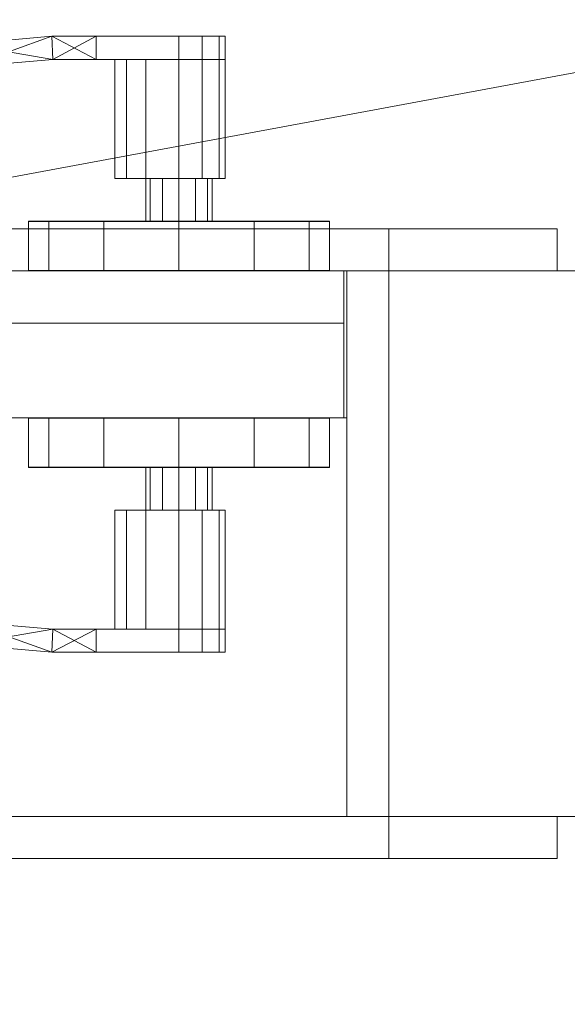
# Model space of a CAD drawing. Header units: inches. Extents: x -263 to 528, y -1 to 602.
# Tile 237 of 256: x -221.15 to -214.63, y 370.26 to 381.99. Entities that reach past the tile are written whole.
import ezdxf

# ---------------------------------------------------------------- set-up
doc = ezdxf.new("R2010")
doc.units = ezdxf.units.IN
doc.header["$MEASUREMENT"] = 0
for name, color, linetype in [('Doors', 7, 'Continuous'), ('Twindo - Fixtures', 7, 'Continuous'), ('Twindo - Slabs', 7, 'Continuous'), ('Twindo - Walls', 7, 'Continuous')]:
    doc.layers.add(name, color=color, linetype=linetype)
doc.layers.add('Twindo - Walls_Pen_No__3', color=7, linetype='Continuous', lineweight=18, true_color=0x506e96)

# ---------------------------------------------------------------- blocks, each defined once
blk = doc.blocks.new('Wall_16BC41D2-3560-4123-9DBF-53BCCBC1E479', base_point=(-249.5, 387))
at = {"layer": 'Twindo - Walls', "lineweight": 0}
mesh = blk.add_polyface(dxfattribs=at)
corners = [(-262.25, 387, 101), (-208.437, 387, 101), (-208.437, 387), (-192, 387), (-192, 387, -6), (-262.25, 387, -6), (-192, 382.5, 101), (-208.437, 382.5, 101), (-262.25, 372.5, 101), (-192, 372.5, 101), (-208.437, 382.5), (-192, 382.5), (-192, 372.5, -6), (-262.25, 372.5, -6)]
mesh.append_faces([[corners[k] for k in face] for face in [(10, 2, 1, 7), (10, 11, 3, 2), (13, 5, 4, 12), (5, 13, 8, 0), (10, 7, 6, 11), (8, 13, 12, 9)]], dxfattribs={"color": 254})
mesh.append_faces([[corners[k] for k in face] for face in [(4, 2, 3)]], dxfattribs={"vtx0": -1, "color": 254})
mesh.append_faces([[corners[k] for k in face] for face in [(5, 2, 4), (9, 7, 8), (4, 11, 12), (12, 11, 9)]], dxfattribs={"vtx0": -1, "vtx1": -1, "color": 254})
mesh.append_faces([[corners[k] for k in face] for face in [(7, 0, 8)]], dxfattribs={"vtx0": -1, "vtx2": -1, "color": 254})
mesh.append_faces([[corners[k] for k in face] for face in [(6, 7, 9)]], dxfattribs={"vtx1": -1, "color": 254})
mesh.append_faces([[corners[k] for k in face] for face in [(5, 0, 2)]], dxfattribs={"vtx1": -1, "vtx2": -1, "color": 254})
mesh.append_faces([[corners[k] for k in face] for face in [(0, 1, 2), (7, 1, 0), (11, 6, 9), (4, 3, 11)]], dxfattribs={"vtx2": -1, "color": 254})
blk = doc.blocks.new('Slab_D0BD3B49-249D-4DA8-80D4-D821BCE50D6B', base_point=(-249.5, 387))
at = {"layer": 'Twindo - Slabs', "lineweight": 0}
mesh = blk.add_polyface(dxfattribs=at)
corners = [(-192, 387), (-249.5, 387), (-249.5, 387, -6), (-192, 387, -6), (-89.75, 579.5), (-249.5, 579.5), (-192, 134.5), (-132, 134.5), (-132, 124.5), (10, 124.5), (10, 13.75), (161.5, 13.75), (161.5, 6.5), (252, 6.5), (252, 14), (415.5, 14), (415.5, 322.5), (222.5, 322.5), (222.5, 357.5), (-4, 357.5), (-4, 413), (101.5, 413), (101.5, 553.5), (-89.75, 553.5), (-249.5, 579.5, -6), (-192, 134.5, -6), (-89.75, 579.5, -6), (-89.75, 553.5, -6), (101.5, 553.5, -6), (101.5, 413, -6), (-4, 413, -6), (-4, 357.5, -6), (222.5, 357.5, -6), (222.5, 322.5, -6), (415.5, 322.5, -6), (415.5, 14, -6), (252, 14, -6), (252, 6.5, -6), (161.5, 6.5, -6), (161.5, 13.75, -6), (10, 13.75, -6), (10, 124.5, -6), (-132, 124.5, -6), (-132, 134.5, -6)]
mesh.append_faces([[corners[k] for k in face] for face in [(0, 1, 2, 3), (1, 5, 24, 2), (6, 0, 3, 25), (5, 4, 26, 24), (7, 6, 25, 43), (8, 7, 43, 42), (9, 8, 42, 41), (10, 9, 41, 40), (11, 10, 40, 39), (12, 11, 39, 38), (13, 12, 38, 37), (14, 13, 37, 36), (15, 14, 36, 35), (16, 15, 35, 34), (17, 16, 34, 33), (18, 17, 33, 32), (19, 18, 32, 31), (20, 19, 31, 30), (21, 20, 30, 29), (22, 21, 29, 28), (23, 22, 28, 27), (4, 23, 27, 26)]], dxfattribs={"color": 254})
mesh.append_faces([[corners[k] for k in face] for face in [(22, 20, 21), (16, 14, 15)]], dxfattribs={"vtx0": -1, "color": 254})
mesh.append_faces([[corners[k] for k in face] for face in [(28, 30, 27), (34, 36, 33)]], dxfattribs={"vtx0": -1, "vtx1": -1, "color": 254})
mesh.append_faces([[corners[k] for k in face] for face in [(4, 0, 7), (19, 23, 8), (19, 9, 11), (43, 3, 26), (42, 27, 31), (39, 41, 31)]], dxfattribs={"vtx0": -1, "vtx1": -1, "vtx2": -1, "color": 254})
mesh.append_faces([[corners[k] for k in face] for face in [(23, 7, 8), (19, 8, 9), (17, 11, 12), (17, 12, 13), (17, 13, 14), (3, 24, 26), (43, 26, 27), (39, 31, 32), (39, 32, 33)]], dxfattribs={"vtx0": -1, "vtx2": -1, "color": 254})
mesh.append_faces([[corners[k] for k in face] for face in [(29, 30, 28), (35, 36, 34)]], dxfattribs={"vtx1": -1, "color": 254})
mesh.append_faces([[corners[k] for k in face] for face in [(4, 5, 0), (23, 4, 7), (19, 20, 23), (22, 23, 20), (18, 19, 11), (17, 18, 11), (16, 17, 14), (42, 43, 27), (30, 31, 27), (41, 42, 31), (38, 39, 33), (37, 38, 33), (36, 37, 33)]], dxfattribs={"vtx1": -1, "vtx2": -1, "color": 254})
mesh.append_faces([[corners[k] for k in face] for face in [(5, 1, 0), (0, 6, 7), (9, 10, 11), (3, 2, 24), (43, 25, 3), (39, 40, 41)]], dxfattribs={"vtx2": -1, "color": 254})
blk = doc.blocks.new('Slab_C16FED3F-F51D-4887-95C2-45D370958F54', base_point=(-255.75, 595))
at = {"layer": 'Twindo - Slabs', "lineweight": 0}
mesh = blk.add_polyface(dxfattribs=at)
corners = [(95.5, 568, 128), (95.5, 570, 128), (-75.75, 570, 128), (-75.75, 595, 128), (-255.75, 595, 128), (-255.75, 379, 128), (-198, 379, 128), (-198, 134.5, 128), (-136, 134.5, 128), (-136, 110.5, 128), (6.5, 110.5, 128), (6.5, 6.5, 128), (315.5, 6.5, 128), (315.5, 8, 128), (378.5, 8, 128), (378.5, 6.5, 128), (523, 6.5, 128), (523, 132.25, 128), (421.5, 132.25, 128), (421.5, 333, 128), (239, 333, 128), (239, 391.501, 128), (240, 391.501, 128), (240, 457, 128), (237, 457, 128), (237, 568, 128), (201, 127.5, 128), (201, 128.125, 128), (244.5, 128.125, 128), (244.5, 127.5, 128), (244.5, 15, 128), (161.5, 15, 128), (161.5, 146.5, 128), (200.935, 146.5, 128), (200.997, 146.5, 128), (200.997, 128.5, 128), (95.5, 568, 101), (95.5, 570, 101), (-75.75, 570, 101), (-75.75, 595, 101), (-255.75, 595, 101), (-255.75, 379, 101), (-198, 379, 101), (-198, 134.5, 101), (-136, 134.5, 101), (-136, 110.5, 101), (6.5, 110.5, 101), (6.5, 6.5, 101), (315.5, 6.5, 101), (315.5, 8, 101), (378.5, 8, 101), (378.5, 6.5, 101), (523, 6.5, 101), (523, 132.25, 101), (421.5, 132.25, 101), (421.5, 333, 101), (239, 333, 101), (239, 391.501, 101), (240, 391.501, 101), (240, 457, 101), (237, 457, 101), (237, 568, 101), (201, 127.5, 120), (201, 128, 120), (201, 128.125, 120), (244.5, 128.125, 120), (244.5, 128, 120), (244.5, 127.5, 120), (244.5, 127.5, 101), (244.5, 15, 101), (161.5, 15, 101), (161.5, 146.5, 101), (200.935, 146.5, 101), (200.997, 146.5, 101), (200.997, 128.5, 114.5), (201, 127.5, 101)]
mesh.append_faces([[corners[k] for k in face] for face in [(36, 37, 1, 0), (37, 38, 2, 1), (38, 39, 3, 2), (39, 40, 4, 3), (40, 41, 5, 4), (41, 42, 6, 5), (42, 43, 7, 6), (43, 44, 8, 7), (44, 45, 9, 8), (45, 46, 10, 9), (46, 47, 11, 10), (47, 48, 12, 11), (48, 49, 13, 12), (49, 50, 14, 13), (50, 51, 15, 14), (51, 52, 16, 15), (52, 53, 17, 16), (53, 54, 18, 17), (54, 55, 19, 18), (55, 56, 20, 19), (56, 57, 21, 20), (57, 58, 22, 21), (58, 59, 23, 22), (59, 60, 24, 23), (60, 61, 25, 24), (61, 36, 0, 25), (28, 27, 64, 65), (69, 70, 31, 30), (70, 71, 32, 31), (33, 32, 71, 72), (33, 72, 73, 34), (34, 73, 74, 35), (62, 67, 66, 63), (65, 64, 63, 66), (67, 62, 75, 68), (72, 74, 73)]], dxfattribs={"color": 254})
mesh.append_faces([[corners[k] for k in face] for face in [(23, 21, 22), (27, 63, 64), (29, 66, 67), (29, 69, 30), (75, 74, 72), (52, 54, 53)]], dxfattribs={"vtx0": -1, "color": 254})
mesh.append_faces([[corners[k] for k in face] for face in [(16, 18, 15), (59, 57, 60)]], dxfattribs={"vtx0": -1, "vtx1": -1, "color": 254})
mesh.append_faces([[corners[k] for k in face] for face in [(3, 6, 8), (31, 0, 11), (0, 32, 34), (24, 34, 27), (20, 24, 27), (28, 30, 12), (20, 28, 13), (75, 26, 74), (44, 42, 39), (47, 36, 70), (75, 60, 56), (49, 68, 56)]], dxfattribs={"vtx0": -1, "vtx1": -1, "vtx2": -1, "color": 254})
mesh.append_faces([[corners[k] for k in face] for face in [(2, 8, 9), (2, 9, 10), (0, 10, 11), (20, 27, 28), (30, 11, 12), (28, 12, 13), (20, 13, 14), (18, 14, 15), (42, 40, 39), (44, 39, 38), (46, 38, 37), (46, 37, 36), (72, 36, 61), (75, 61, 60), (47, 70, 69), (49, 69, 68), (50, 56, 55), (50, 55, 54)]], dxfattribs={"vtx0": -1, "vtx2": -1, "color": 254})
mesh.append_faces([[corners[k] for k in face] for face in [(17, 18, 16), (58, 57, 59)]], dxfattribs={"vtx1": -1, "color": 254})
mesh.append_faces([[corners[k] for k in face] for face in [(3, 4, 6), (2, 3, 8), (1, 2, 10), (0, 1, 10), (31, 32, 0), (25, 0, 34), (24, 25, 34), (20, 21, 24), (23, 24, 21), (30, 31, 11), (19, 20, 14), (18, 19, 14), (45, 44, 38), (46, 45, 38), (47, 46, 36), (71, 70, 36), (72, 71, 36), (75, 72, 61), (57, 56, 60), (68, 75, 56), (48, 47, 69), (49, 48, 69), (50, 49, 56), (51, 50, 54), (52, 51, 54)]], dxfattribs={"vtx1": -1, "vtx2": -1, "color": 254})
mesh.append_faces([[corners[k] for k in face] for face in [(4, 5, 6), (6, 7, 8), (26, 35, 74), (42, 41, 40), (44, 43, 42)]], dxfattribs={"vtx2": -1, "color": 254})
mesh.append_faces([[corners[k] for k in face] for face in [(27, 26, 62, 63), (29, 28, 65, 66), (29, 67, 68, 69)]], dxfattribs={"vtx3": -1, "color": 254})
blk = doc.blocks.new('Slab_C344388F-6E50-4F51-87E6-74C99ED75FC3', base_point=(-255.75, 595))
at = {"layer": 'Twindo - Fixtures', "lineweight": 0}
mesh = blk.add_polyface(dxfattribs=at)
corners = [(-255.75, 595, 254), (-255.75, 595, 248), (-255.75, 379, 248), (-255.75, 379, 254), (-75.75, 595, 254), (-75.75, 595, 248), (-75.75, 379, 248), (-218.75, 416, 248), (-112.75, 416, 248), (-112.75, 558, 248), (-218.75, 558, 248), (-75.75, 379, 254), (-112.75, 558, 254), (-112.75, 416, 254), (-218.75, 416, 254), (-218.75, 558, 254)]
mesh.append_faces([[corners[k] for k in face] for face in [(0, 1, 2, 3), (4, 5, 1, 0), (3, 2, 6, 11), (11, 6, 5, 4), (13, 8, 7, 14), (12, 9, 8, 13), (15, 10, 9, 12), (14, 7, 10, 15)]], dxfattribs={"color": 254})
mesh.append_faces([[corners[k] for k in face] for face in [(6, 8, 5), (5, 9, 1), (4, 12, 11), (11, 13, 3)]], dxfattribs={"vtx0": -1, "vtx1": -1, "color": 254})
mesh.append_faces([[corners[k] for k in face] for face in [(10, 2, 1), (2, 7, 8), (5, 8, 9), (14, 0, 3), (0, 15, 12), (11, 12, 13)]], dxfattribs={"vtx0": -1, "vtx2": -1, "color": 254})
mesh.append_faces([[corners[k] for k in face] for face in [(10, 7, 2), (9, 10, 1), (6, 2, 8), (14, 15, 0), (13, 14, 3), (4, 0, 12)]], dxfattribs={"vtx1": -1, "vtx2": -1, "color": 254})
blk = doc.blocks.new('Door_82168BE0-41EE-4CDA-B429-7BF7ED1101C0')
at = {"layer": 'Twindo - Walls_Pen_No__3', "color": 155, "lineweight": 18, "true_color": 0x506e96}
for p, q in [((-252.25, 379, 128), (-217.25, 379, 128)), ((-217.25, 379, 223.5), (-252.25, 379, 223.5)), ((-217.25, 379, 128), (-217.25, 379, 223.5)), ((-217.25, 379, 128), (-217.25, 377.25, 128)), ((-217.25, 379, 223.5), (-217.25, 377.25, 223.5)), ((-252.25, 377.25, 128), (-217.25, 377.25, 128)), ((-217.25, 377.25, 223.5), (-252.25, 377.25, 223.5)), ((-217.25, 377.25, 128), (-217.25, 377.25, 223.5))]:
    blk.add_line(p, q, dxfattribs=at)
at = {"layer": 'Doors', "lineweight": 0}
mesh = blk.add_polyface(dxfattribs=at)
corners = [(-219.25, 381.52, 164.551), (-218.974, 381.52, 164.477), (-218.974, 381.795, 164.477), (-219.25, 381.795, 164.551), (-218.773, 381.52, 164.276), (-218.773, 381.795, 164.276), (-218.699, 381.52, 164), (-218.699, 381.795, 164), (-218.773, 381.52, 163.724), (-218.773, 381.795, 163.724), (-218.974, 381.52, 163.523), (-218.974, 381.795, 163.523), (-219.25, 381.52, 163.449), (-219.25, 381.795, 163.449), (-220.234, 381.52, 163.449), (-220.234, 381.795, 163.449), (-220.234, 381.52, 164.551), (-220.234, 381.795, 164.551), (-220.234, 381.52, 163.449), (-220.75, 381.52, 163.48), (-220.762, 381.795, 163.48), (-220.234, 381.795, 163.449), (-221.777, 381.43, 163.542), (-221.813, 381.703, 163.542), (-222.793, 381.251, 163.603), (-222.853, 381.52, 163.603), (-223.789, 380.984, 163.665), (-223.872, 381.247, 163.665), (-224.099, 380.871, 163.685), (-224.189, 381.131, 163.685), (-224.099, 380.871, 164.315), (-224.189, 381.131, 164.315), (-223.789, 380.984, 164.335), (-223.872, 381.247, 164.335), (-222.793, 381.251, 164.397), (-222.853, 381.52, 164.397), (-221.777, 381.43, 164.458), (-221.813, 381.703, 164.458), (-220.75, 381.52, 164.52), (-220.762, 381.795, 164.52), (-220.234, 381.52, 164.551), (-220.234, 381.795, 164.551)]
mesh.append_faces([[corners[k] for k in face] for face in [(0, 1, 2, 3), (1, 4, 5, 2), (4, 6, 7, 5), (6, 8, 9, 7), (8, 10, 11, 9), (10, 12, 13, 11), (12, 14, 15, 13), (14, 16, 17, 15), (16, 0, 3, 17), (18, 19, 20), (18, 20, 21), (19, 22, 23), (19, 23, 20), (22, 24, 25), (22, 25, 23), (24, 26, 27), (24, 27, 25), (26, 28, 29), (26, 29, 27), (28, 30, 31, 29), (30, 32, 33), (30, 33, 31), (32, 34, 35), (32, 35, 33), (34, 36, 37), (34, 37, 35), (36, 38, 39), (36, 39, 37), (38, 40, 41), (38, 41, 39), (40, 18, 21, 41), (18, 40, 38, 19), (19, 38, 36, 22), (22, 36, 34, 24), (24, 34, 32, 26), (26, 32, 30, 28), (21, 20, 39, 41), (20, 23, 37, 39), (23, 25, 35, 37), (25, 27, 33, 35), (27, 29, 31, 33)]], dxfattribs={"color": 252})
mesh.append_faces([[corners[k] for k in face] for face in [(0, 4, 1), (3, 15, 17)]], dxfattribs={"vtx0": -1, "color": 252})
mesh.append_faces([[corners[k] for k in face] for face in [(0, 12, 10, 8), (0, 8, 6, 4), (3, 7, 9, 11), (3, 11, 13, 15)]], dxfattribs={"vtx0": -1, "vtx3": -1, "color": 252})
mesh.append_faces([[corners[k] for k in face] for face in [(0, 16, 14, 12), (3, 2, 5, 7)]], dxfattribs={"vtx3": -1, "color": 252})
mesh = blk.add_polyface(dxfattribs=at)
corners = [(-219.053, 379.591, 163.659), (-218.909, 379.591, 163.803), (-218.856, 379.591, 164), (-218.909, 379.591, 164.197), (-219.053, 379.591, 164.341), (-219.25, 379.591, 164.394), (-219.447, 379.591, 164.341), (-219.591, 379.591, 164.197), (-219.644, 379.591, 164), (-219.591, 379.591, 163.803), (-219.447, 379.591, 163.659), (-219.25, 379.591, 163.606), (-219.053, 380.102, 163.659), (-219.25, 380.102, 163.606), (-219.447, 380.102, 163.659), (-219.591, 380.102, 163.803), (-219.644, 380.102, 164), (-219.591, 380.102, 164.197), (-219.447, 380.102, 164.341), (-219.25, 380.102, 164.394), (-219.053, 380.102, 164.341), (-218.909, 380.102, 164.197), (-218.856, 380.102, 164), (-218.909, 380.102, 163.803), (-219.25, 380.102, 164.551), (-218.974, 380.102, 164.477), (-218.974, 381.52, 164.477), (-219.25, 381.52, 164.551), (-218.773, 380.102, 164.276), (-218.773, 381.52, 164.276), (-218.699, 380.102, 164), (-218.699, 381.52, 164), (-218.773, 380.102, 163.724), (-218.773, 381.52, 163.724), (-218.974, 380.102, 163.523), (-218.974, 381.52, 163.523), (-219.25, 380.102, 163.449), (-219.25, 381.52, 163.449), (-219.644, 380.102, 163.528), (-219.644, 381.52, 163.528), (-219.876, 380.102, 163.646), (-219.876, 381.52, 163.646), (-220.013, 380.102, 163.869), (-220.013, 381.52, 163.869), (-220.013, 380.102, 164.131), (-220.013, 381.52, 164.131), (-219.876, 380.102, 164.354), (-219.876, 381.52, 164.354), (-219.644, 380.102, 164.472), (-219.644, 381.52, 164.472)]
mesh.append_faces([[corners[k] for k in face] for face in [(0, 11, 13, 12), (11, 10, 14, 13), (10, 9, 15, 14), (9, 8, 16, 15), (8, 7, 17, 16), (7, 6, 18, 17), (6, 5, 19, 18), (5, 4, 20, 19), (4, 3, 21, 20), (3, 2, 22, 21), (2, 1, 23, 22), (1, 0, 12, 23), (24, 25, 26, 27), (25, 28, 29, 26), (28, 30, 31, 29), (30, 32, 33, 31), (32, 34, 35, 33), (34, 36, 37, 35), (36, 38, 39, 37), (38, 40, 41, 39), (40, 42, 43, 41), (42, 44, 45, 43), (44, 46, 47, 45), (46, 48, 49, 47), (48, 24, 27, 49)]], dxfattribs={"color": 252})
mesh.append_faces([[corners[k] for k in face] for face in [(0, 9, 10, 11), (12, 21, 22, 23), (24, 28, 25), (27, 47, 49)]], dxfattribs={"vtx0": -1, "color": 252})
mesh.append_faces([[corners[k] for k in face] for face in [(0, 3, 4, 5), (0, 5, 6, 7), (0, 7, 8, 9), (12, 15, 16, 17), (12, 17, 18, 19), (12, 19, 20, 21), (24, 44, 42, 40), (24, 40, 38, 36), (24, 36, 34, 32), (24, 32, 30, 28), (27, 31, 33, 35), (27, 35, 37, 39), (27, 39, 41, 43), (27, 43, 45, 47)]], dxfattribs={"vtx0": -1, "vtx3": -1, "color": 252})
mesh.append_faces([[corners[k] for k in face] for face in [(0, 1, 2, 3), (12, 13, 14, 15), (24, 48, 46, 44), (27, 26, 29, 31)]], dxfattribs={"vtx3": -1, "color": 252})
mesh = blk.add_polyface(dxfattribs=at)
corners = [(-220.801, 379.591, 164.896), (-221.041, 379.591, 164), (-221.041, 379.587, 164), (-220.801, 379.587, 164.896), (-220.146, 379.591, 165.551), (-220.146, 379.587, 165.551), (-219.25, 379.591, 165.791), (-219.25, 379.587, 165.791), (-218.354, 379.591, 165.551), (-218.354, 379.587, 165.551), (-217.699, 379.591, 164.896), (-217.699, 379.587, 164.896), (-217.459, 379.591, 164), (-217.459, 379.587, 164), (-217.699, 379.591, 163.104), (-217.699, 379.587, 163.104), (-218.354, 379.591, 162.449), (-218.354, 379.587, 162.449), (-219.25, 379.591, 162.209), (-219.25, 379.587, 162.209), (-220.146, 379.591, 162.449), (-220.146, 379.587, 162.449), (-220.801, 379.591, 163.104), (-220.801, 379.587, 163.104), (-221.041, 379.004, 164), (-220.801, 379.004, 164.896), (-220.146, 379.004, 165.551), (-219.25, 379.004, 165.791), (-218.354, 379.004, 165.551), (-217.699, 379.004, 164.896), (-217.459, 379.004, 164), (-217.699, 379.004, 163.104), (-218.354, 379.004, 162.449), (-219.25, 379.004, 162.209), (-220.146, 379.004, 162.449), (-220.801, 379.004, 163.104), (-221.041, 379, 164), (-220.801, 379, 164.896), (-220.146, 379, 165.551), (-219.25, 379, 165.791), (-218.354, 379, 165.551), (-217.699, 379, 164.896), (-217.459, 379, 164), (-217.699, 379, 163.104), (-218.354, 379, 162.449), (-219.25, 379, 162.209), (-220.146, 379, 162.449), (-220.801, 379, 163.104)]
mesh.append_faces([[corners[k] for k in face] for face in [(0, 1, 2, 3), (4, 0, 3, 5), (6, 4, 5, 7), (8, 6, 7, 9), (10, 8, 9, 11), (12, 10, 11, 13), (14, 12, 13, 15), (16, 14, 15, 17), (18, 16, 17, 19), (20, 18, 19, 21), (22, 20, 21, 23), (1, 22, 23, 2), (3, 2, 24, 25), (5, 3, 25, 26), (7, 5, 26, 27), (9, 7, 27, 28), (11, 9, 28, 29), (13, 11, 29, 30), (15, 13, 30, 31), (17, 15, 31, 32), (19, 17, 32, 33), (21, 19, 33, 34), (23, 21, 34, 35), (2, 23, 35, 24), (25, 24, 36, 37), (26, 25, 37, 38), (27, 26, 38, 39), (28, 27, 39, 40), (29, 28, 40, 41), (30, 29, 41, 42), (31, 30, 42, 43), (32, 31, 43, 44), (33, 32, 44, 45), (34, 33, 45, 46), (35, 34, 46, 47), (24, 35, 47, 36)]], dxfattribs={"color": 252})
mesh.append_faces([[corners[k] for k in face] for face in [(1, 18, 20, 22)]], dxfattribs={"vtx0": -1, "color": 252})
mesh.append_faces([[corners[k] for k in face] for face in [(1, 6, 8, 10), (1, 10, 12, 14), (1, 14, 16, 18)]], dxfattribs={"vtx0": -1, "vtx3": -1, "color": 252})
mesh.append_faces([[corners[k] for k in face] for face in [(1, 0, 4, 6)]], dxfattribs={"vtx3": -1, "color": 252})
mesh = blk.add_polyface(dxfattribs=at)
corners = [(-214.75, 379.5, 226), (-214.75, 379, 226), (-216.75, 379, 224), (-216.75, 379.5, 224), (-252.75, 379, 224), (-252.75, 379.5, 224), (-254.75, 379, 226), (-254.75, 379.5, 226)]
mesh.append_faces([[corners[k] for k in face] for face in [(0, 1, 2, 3), (3, 2, 4, 5), (5, 4, 6, 7), (7, 6, 1, 0), (0, 3, 5, 7), (1, 6, 4, 2)]], dxfattribs={"color": 7})
mesh = blk.add_polyface(dxfattribs=at)
corners = [(-214.75, 379.5, 128), (-214.75, 379, 128), (-216.75, 379, 128), (-216.75, 379.5, 128), (-216.75, 379, 224), (-216.75, 379.5, 224), (-214.75, 379, 226), (-214.75, 379.5, 226)]
mesh.append_faces([[corners[k] for k in face] for face in [(0, 1, 2, 3), (3, 2, 4, 5), (5, 4, 6, 7), (7, 6, 1, 0), (0, 3, 5, 7), (1, 6, 4, 2)]], dxfattribs={"color": 7})
mesh = blk.add_polyface(dxfattribs=at)
corners = [(-216.75, 379, 224), (-216.75, 372.5, 224), (-216.75, 372.5, 223.5), (-216.75, 379, 223.5), (-217.25, 372.5, 223.5), (-217.25, 379, 223.5), (-252.25, 372.5, 223.5), (-252.25, 379, 223.5), (-252.75, 372.5, 223.5), (-252.75, 379, 223.5), (-252.75, 372.5, 224), (-252.75, 379, 224)]
mesh.append_faces([[corners[k] for k in face] for face in [(0, 1, 2, 3), (3, 2, 4, 5), (5, 4, 6, 7), (7, 6, 8, 9), (9, 8, 10, 11), (11, 10, 1, 0)]], dxfattribs={"color": 7})
mesh.append_faces([[corners[k] for k in face] for face in [(0, 7, 9, 11), (1, 6, 4, 2)]], dxfattribs={"vtx0": -1, "color": 7})
mesh.append_faces([[corners[k] for k in face] for face in [(0, 3, 5, 7), (1, 10, 8, 6)]], dxfattribs={"vtx3": -1, "color": 7})
mesh = blk.add_polyface(dxfattribs=at)
corners = [(-252.25, 379, 128), (-217.25, 379, 128), (-217.25, 377.25, 128), (-252.25, 377.25, 128), (-217.25, 379, 223.5), (-217.25, 377.25, 223.5), (-252.25, 379, 223.5), (-252.25, 377.25, 223.5), (-252.211, 379, 128.039), (-252.211, 379, 223.461), (-252.211, 377.25, 223.461), (-252.211, 377.25, 128.039), (-217.289, 379, 223.461), (-217.289, 377.25, 223.461), (-217.289, 379, 128.039), (-217.289, 377.25, 128.039)]
mesh.append_faces([[corners[k] for k in face] for face in [(0, 1, 2, 3), (1, 4, 5, 2), (4, 6, 7, 5), (6, 0, 3, 7), (8, 9, 10, 11), (9, 12, 13, 10), (12, 14, 15, 13), (14, 8, 11, 15)]], dxfattribs={"color": 7})
mesh.append_faces([[corners[k] for k in face] for face in [(1, 14, 4), (4, 12, 6), (5, 13, 2), (2, 15, 3)]], dxfattribs={"vtx0": -1, "vtx1": -1, "color": 7})
mesh.append_faces([[corners[k] for k in face] for face in [(9, 0, 6), (0, 8, 14), (4, 14, 12), (11, 7, 3), (7, 10, 13), (2, 13, 15)]], dxfattribs={"vtx0": -1, "vtx2": -1, "color": 7})
mesh.append_faces([[corners[k] for k in face] for face in [(9, 8, 0), (12, 9, 6), (1, 0, 14), (11, 10, 7), (15, 11, 3), (5, 7, 13)]], dxfattribs={"vtx1": -1, "vtx2": -1, "color": 7})
mesh = blk.add_polyface(dxfattribs=at)
corners = [(-217.289, 378.375, 128.039), (-217.289, 378.375, 223.461), (-221.25, 378.375, 223.461), (-221.25, 378.375, 128.039), (-221.25, 379, 128.039), (-217.289, 379, 128.039), (-221.25, 379, 223.461), (-217.289, 379, 223.461)]
mesh.append_faces([[corners[k] for k in face] for face in [(0, 1, 2, 3), (4, 5, 0, 3), (3, 2, 6, 4), (2, 1, 7, 6), (5, 7, 1, 0), (4, 6, 7, 5)]], dxfattribs={"color": 7})
mesh = blk.add_polyface(dxfattribs=at)
corners = [(-216.75, 379, 128), (-216.75, 372.5, 128), (-217.25, 372.5, 128), (-217.25, 379, 128), (-217.25, 372.5, 223.5), (-217.25, 379, 223.5), (-216.75, 372.5, 223.5), (-216.75, 379, 223.5)]
mesh.append_faces([[corners[k] for k in face] for face in [(0, 1, 2, 3), (3, 2, 4, 5), (5, 4, 6, 7), (7, 6, 1, 0), (0, 3, 5, 7), (1, 6, 4, 2)]], dxfattribs={"color": 7})
mesh = blk.add_polyface(dxfattribs=at)
corners = [(-217.289, 377.25, 128.039), (-217.289, 377.25, 223.461), (-221.25, 377.25, 223.461), (-221.25, 377.25, 128.039), (-221.25, 378.375, 128.039), (-217.289, 378.375, 128.039), (-221.25, 378.375, 223.461), (-217.289, 378.375, 223.461)]
mesh.append_faces([[corners[k] for k in face] for face in [(0, 1, 2, 3), (4, 5, 0, 3), (3, 2, 6, 4), (2, 1, 7, 6), (5, 7, 1, 0), (4, 6, 7, 5)]], dxfattribs={"color": 7})
mesh = blk.add_polyface(dxfattribs=at)
corners = [(-220.801, 376.659, 164.896), (-220.801, 376.663, 164.896), (-221.041, 376.663, 164), (-221.041, 376.659, 164), (-220.146, 376.659, 165.551), (-220.146, 376.663, 165.551), (-219.25, 376.659, 165.791), (-219.25, 376.663, 165.791), (-218.354, 376.659, 165.551), (-218.354, 376.663, 165.551), (-217.699, 376.659, 164.896), (-217.699, 376.663, 164.896), (-217.459, 376.659, 164), (-217.459, 376.663, 164), (-217.699, 376.659, 163.104), (-217.699, 376.663, 163.104), (-218.354, 376.659, 162.449), (-218.354, 376.663, 162.449), (-219.25, 376.659, 162.209), (-219.25, 376.663, 162.209), (-220.146, 376.659, 162.449), (-220.146, 376.663, 162.449), (-220.801, 376.659, 163.104), (-220.801, 376.663, 163.104), (-220.801, 377.246, 164.896), (-221.041, 377.246, 164), (-220.146, 377.246, 165.551), (-219.25, 377.246, 165.791), (-218.354, 377.246, 165.551), (-217.699, 377.246, 164.896), (-217.459, 377.246, 164), (-217.699, 377.246, 163.104), (-218.354, 377.246, 162.449), (-219.25, 377.246, 162.209), (-220.146, 377.246, 162.449), (-220.801, 377.246, 163.104), (-220.801, 377.25, 164.896), (-221.041, 377.25, 164), (-220.146, 377.25, 165.551), (-219.25, 377.25, 165.791), (-218.354, 377.25, 165.551), (-217.699, 377.25, 164.896), (-217.459, 377.25, 164), (-217.699, 377.25, 163.104), (-218.354, 377.25, 162.449), (-219.25, 377.25, 162.209), (-220.146, 377.25, 162.449), (-220.801, 377.25, 163.104)]
mesh.append_faces([[corners[k] for k in face] for face in [(0, 1, 2, 3), (4, 5, 1, 0), (6, 7, 5, 4), (8, 9, 7, 6), (10, 11, 9, 8), (12, 13, 11, 10), (14, 15, 13, 12), (16, 17, 15, 14), (18, 19, 17, 16), (20, 21, 19, 18), (22, 23, 21, 20), (3, 2, 23, 22), (1, 24, 25, 2), (5, 26, 24, 1), (7, 27, 26, 5), (9, 28, 27, 7), (11, 29, 28, 9), (13, 30, 29, 11), (15, 31, 30, 13), (17, 32, 31, 15), (19, 33, 32, 17), (21, 34, 33, 19), (23, 35, 34, 21), (2, 25, 35, 23), (24, 36, 37, 25), (26, 38, 36, 24), (27, 39, 38, 26), (28, 40, 39, 27), (29, 41, 40, 28), (30, 42, 41, 29), (31, 43, 42, 30), (32, 44, 43, 31), (33, 45, 44, 32), (34, 46, 45, 33), (35, 47, 46, 34), (25, 37, 47, 35)]], dxfattribs={"color": 252})
mesh.append_faces([[corners[k] for k in face] for face in [(3, 6, 4, 0)]], dxfattribs={"vtx0": -1, "color": 252})
mesh.append_faces([[corners[k] for k in face] for face in [(3, 18, 16, 14), (3, 14, 12, 10), (3, 10, 8, 6)]], dxfattribs={"vtx0": -1, "vtx3": -1, "color": 252})
mesh.append_faces([[corners[k] for k in face] for face in [(3, 22, 20, 18)]], dxfattribs={"vtx3": -1, "color": 252})
mesh = blk.add_polyface(dxfattribs=at)
corners = [(-219.053, 376.659, 163.659), (-219.25, 376.659, 163.606), (-219.447, 376.659, 163.659), (-219.591, 376.659, 163.803), (-219.644, 376.659, 164), (-219.591, 376.659, 164.197), (-219.447, 376.659, 164.341), (-219.25, 376.659, 164.394), (-219.053, 376.659, 164.341), (-218.909, 376.659, 164.197), (-218.856, 376.659, 164), (-218.909, 376.659, 163.803), (-219.053, 376.148, 163.659), (-218.909, 376.148, 163.803), (-218.856, 376.148, 164), (-218.909, 376.148, 164.197), (-219.053, 376.148, 164.341), (-219.25, 376.148, 164.394), (-219.447, 376.148, 164.341), (-219.591, 376.148, 164.197), (-219.644, 376.148, 164), (-219.591, 376.148, 163.803), (-219.447, 376.148, 163.659), (-219.25, 376.148, 163.606), (-219.25, 376.148, 164.551), (-219.25, 374.73, 164.551), (-218.974, 374.73, 164.477), (-218.974, 376.148, 164.477), (-218.773, 374.73, 164.276), (-218.773, 376.148, 164.276), (-218.699, 374.73, 164), (-218.699, 376.148, 164), (-218.773, 374.73, 163.724), (-218.773, 376.148, 163.724), (-218.974, 374.73, 163.523), (-218.974, 376.148, 163.523), (-219.25, 374.73, 163.449), (-219.25, 376.148, 163.449), (-219.644, 374.73, 163.528), (-219.644, 376.148, 163.528), (-219.876, 374.73, 163.646), (-219.876, 376.148, 163.646), (-220.013, 374.73, 163.869), (-220.013, 376.148, 163.869), (-220.013, 374.73, 164.131), (-220.013, 376.148, 164.131), (-219.876, 374.73, 164.354), (-219.876, 376.148, 164.354), (-219.644, 374.73, 164.472), (-219.644, 376.148, 164.472)]
mesh.append_faces([[corners[k] for k in face] for face in [(0, 12, 23, 1), (1, 23, 22, 2), (2, 22, 21, 3), (3, 21, 20, 4), (4, 20, 19, 5), (5, 19, 18, 6), (6, 18, 17, 7), (7, 17, 16, 8), (8, 16, 15, 9), (9, 15, 14, 10), (10, 14, 13, 11), (11, 13, 12, 0), (24, 25, 26, 27), (27, 26, 28, 29), (29, 28, 30, 31), (31, 30, 32, 33), (33, 32, 34, 35), (35, 34, 36, 37), (37, 36, 38, 39), (39, 38, 40, 41), (41, 40, 42, 43), (43, 42, 44, 45), (45, 44, 46, 47), (47, 46, 48, 49), (49, 48, 25, 24)]], dxfattribs={"color": 252})
mesh.append_faces([[corners[k] for k in face] for face in [(0, 9, 10, 11), (12, 21, 22, 23), (24, 47, 49), (25, 28, 26)]], dxfattribs={"vtx0": -1, "color": 252})
mesh.append_faces([[corners[k] for k in face] for face in [(0, 3, 4, 5), (0, 5, 6, 7), (0, 7, 8, 9), (12, 15, 16, 17), (12, 17, 18, 19), (12, 19, 20, 21), (24, 31, 33, 35), (24, 35, 37, 39), (24, 39, 41, 43), (24, 43, 45, 47), (25, 44, 42, 40), (25, 40, 38, 36), (25, 36, 34, 32), (25, 32, 30, 28)]], dxfattribs={"vtx0": -1, "vtx3": -1, "color": 252})
mesh.append_faces([[corners[k] for k in face] for face in [(0, 1, 2, 3), (12, 13, 14, 15), (24, 27, 29, 31), (25, 48, 46, 44)]], dxfattribs={"vtx3": -1, "color": 252})
mesh = blk.add_polyface(dxfattribs=at)
corners = [(-219.25, 374.73, 164.551), (-219.25, 374.455, 164.551), (-218.974, 374.455, 164.477), (-218.974, 374.73, 164.477), (-218.773, 374.455, 164.276), (-218.773, 374.73, 164.276), (-218.699, 374.455, 164), (-218.699, 374.73, 164), (-218.773, 374.455, 163.724), (-218.773, 374.73, 163.724), (-218.974, 374.455, 163.523), (-218.974, 374.73, 163.523), (-219.25, 374.455, 163.449), (-219.25, 374.73, 163.449), (-220.234, 374.455, 163.449), (-220.234, 374.73, 163.449), (-220.234, 374.455, 164.551), (-220.234, 374.73, 164.551), (-220.234, 374.73, 163.449), (-220.762, 374.455, 163.48), (-220.75, 374.73, 163.48), (-220.234, 374.455, 163.449), (-221.813, 374.547, 163.542), (-221.777, 374.82, 163.542), (-222.853, 374.73, 163.603), (-222.793, 374.999, 163.603), (-223.872, 375.003, 163.665), (-223.789, 375.266, 163.665), (-224.189, 375.119, 163.685), (-224.099, 375.379, 163.685), (-224.189, 375.119, 164.315), (-224.099, 375.379, 164.315), (-223.872, 375.003, 164.335), (-223.789, 375.266, 164.335), (-222.853, 374.73, 164.397), (-222.793, 374.999, 164.397), (-221.813, 374.547, 164.458), (-221.777, 374.82, 164.458), (-220.762, 374.455, 164.52), (-220.75, 374.73, 164.52), (-220.234, 374.455, 164.551), (-220.234, 374.73, 164.551)]
mesh.append_faces([[corners[k] for k in face] for face in [(0, 1, 2, 3), (3, 2, 4, 5), (5, 4, 6, 7), (7, 6, 8, 9), (9, 8, 10, 11), (11, 10, 12, 13), (13, 12, 14, 15), (15, 14, 16, 17), (17, 16, 1, 0), (18, 19, 20), (18, 21, 19), (20, 22, 23), (20, 19, 22), (23, 24, 25), (23, 22, 24), (25, 26, 27), (25, 24, 26), (27, 28, 29), (27, 26, 28), (29, 28, 30, 31), (31, 32, 33), (31, 30, 32), (33, 34, 35), (33, 32, 34), (35, 36, 37), (35, 34, 36), (37, 38, 39), (37, 36, 38), (39, 40, 41), (39, 38, 40), (41, 40, 21, 18), (18, 20, 39, 41), (20, 23, 37, 39), (23, 25, 35, 37), (25, 27, 33, 35), (27, 29, 31, 33), (21, 40, 38, 19), (19, 38, 36, 22), (22, 36, 34, 24), (24, 34, 32, 26), (26, 32, 30, 28)]], dxfattribs={"color": 252})
mesh.append_faces([[corners[k] for k in face] for face in [(0, 15, 17), (1, 4, 2)]], dxfattribs={"vtx0": -1, "color": 252})
mesh.append_faces([[corners[k] for k in face] for face in [(0, 7, 9, 11), (0, 11, 13, 15), (1, 12, 10, 8), (1, 8, 6, 4)]], dxfattribs={"vtx0": -1, "vtx3": -1, "color": 252})
mesh.append_faces([[corners[k] for k in face] for face in [(0, 3, 5, 7), (1, 16, 14, 12)]], dxfattribs={"vtx3": -1, "color": 252})
mesh = blk.add_polyface(dxfattribs=at)
corners = [(-214.75, 372, 226), (-216.75, 372, 224), (-216.75, 372.5, 224), (-214.75, 372.5, 226), (-252.75, 372, 224), (-252.75, 372.5, 224), (-254.75, 372, 226), (-254.75, 372.5, 226)]
mesh.append_faces([[corners[k] for k in face] for face in [(0, 1, 2, 3), (1, 4, 5, 2), (4, 6, 7, 5), (6, 0, 3, 7), (0, 6, 4, 1), (3, 2, 5, 7)]], dxfattribs={"color": 7})
mesh = blk.add_polyface(dxfattribs=at)
corners = [(-214.75, 372, 128), (-216.75, 372, 128), (-216.75, 372.5, 128), (-214.75, 372.5, 128), (-216.75, 372, 224), (-216.75, 372.5, 224), (-214.75, 372, 226), (-214.75, 372.5, 226)]
mesh.append_faces([[corners[k] for k in face] for face in [(0, 1, 2, 3), (1, 4, 5, 2), (4, 6, 7, 5), (6, 0, 3, 7), (0, 6, 4, 1), (3, 2, 5, 7)]], dxfattribs={"color": 7})
blk = doc.blocks.new('Wall_10707441-C6F7-48A5-96F5-1EFC3E3A3293', base_point=(-198, 379))
at = {"layer": 'Twindo - Walls', "lineweight": 0}
mesh = blk.add_polyface(dxfattribs=at)
corners = [(-255.75, 372.5, 101), (-198, 372.5, 101), (-198, 372.5, 254), (-255.75, 372.5, 254), (-252.75, 372.5, 128), (-252.75, 372.5, 224), (-216.75, 372.5, 224), (-216.75, 372.5, 128), (-255.75, 379, 101), (-198, 379, 101), (-198, 379, 254), (-255.75, 379, 254), (-252.75, 379, 128), (-252.75, 379, 224), (-216.75, 379, 224), (-216.75, 379, 128)]
mesh.append_faces([[corners[k] for k in face] for face in [(8, 9, 1, 0), (10, 2, 1, 9), (3, 2, 10, 11), (11, 8, 0, 3), (12, 13, 5, 4), (13, 14, 6, 5), (14, 15, 7, 6), (15, 12, 4, 7)]], dxfattribs={"color": 254})
mesh.append_faces([[corners[k] for k in face] for face in [(1, 7, 0), (0, 4, 3), (8, 12, 9), (9, 15, 10)]], dxfattribs={"vtx0": -1, "vtx1": -1, "color": 254})
mesh.append_faces([[corners[k] for k in face] for face in [(5, 2, 3), (2, 6, 7), (0, 7, 4), (14, 11, 10), (11, 13, 12), (9, 12, 15)]], dxfattribs={"vtx0": -1, "vtx2": -1, "color": 254})
mesh.append_faces([[corners[k] for k in face] for face in [(5, 6, 2), (4, 5, 3), (1, 2, 7), (14, 13, 11), (15, 14, 10), (8, 11, 12)]], dxfattribs={"vtx1": -1, "vtx2": -1, "color": 254})

msp = doc.modelspace()

# ---------------------------------------------------------------- block references
at = {"layer": 'Doors', "color": 5, "linetype": 'Continuous', "lineweight": 18}
msp.add_blockref('Door_82168BE0-41EE-4CDA-B429-7BF7ED1101C0', (0, 0), dxfattribs=at)
at = {"layer": 'Twindo - Fixtures', "color": 251, "linetype": 'Continuous', "lineweight": 18, "true_color": 0x4a4a4a}
msp.add_blockref('Slab_C344388F-6E50-4F51-87E6-74C99ED75FC3', (-255.75, 595), dxfattribs=at)
at = {"layer": 'Twindo - Slabs', "color": 251, "linetype": 'Continuous', "lineweight": 18, "true_color": 0x4a4a4a}
for name, p in [('Slab_C16FED3F-F51D-4887-95C2-45D370958F54', (-255.75, 595)), ('Slab_D0BD3B49-249D-4DA8-80D4-D821BCE50D6B', (-249.5, 387))]:
    msp.add_blockref(name, p, dxfattribs=at)
at = {"layer": 'Twindo - Walls', "color": 7, "lineweight": 35}
for name, p in [('Wall_16BC41D2-3560-4123-9DBF-53BCCBC1E479', (-249.5, 387)), ('Wall_10707441-C6F7-48A5-96F5-1EFC3E3A3293', (-198, 379))]:
    msp.add_blockref(name, p, dxfattribs=at)

doc.saveas('drawing.dxf')
